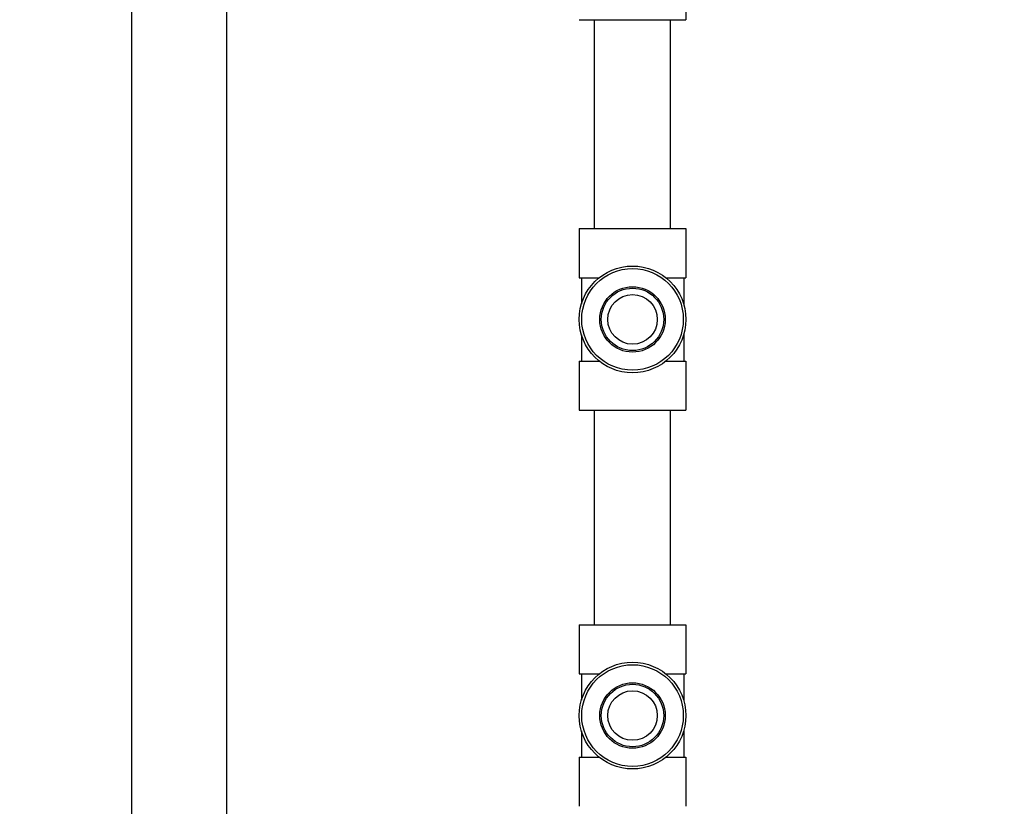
# Model space of a CAD drawing. Header units: inches. Extents: x 24 to 1128, y -69 to 748.
# Tile 47 of 256: x 130 to 141, y 219 to 228. Entities that reach past the tile are written whole.
import ezdxf

# ---------------------------------------------------------------- set-up
doc = ezdxf.new("R2010")
doc.units = ezdxf.units.IN
doc.header["$LTSCALE"] = 32
doc.header["$MEASUREMENT"] = 0
doc.layers.add('Dimension (ANSI)', color=7, linetype='Continuous', lineweight=25)
doc.layers.add('Visible (ANSI)', color=7, linetype='Continuous', lineweight=30)
doc.styles.add('Note Text (ANSI)', font='tahoma.ttf')
doc.dimstyles.new('SB Fraction-16 (ANSI)', dxfattribs={"dimscale": 32, "dimtxt": 0.125, "dimasz": 0.098425, "dimexe": 0.125, "dimexo": 0.0625, "dimgap": 0.031496, "dimtad": 0, "dimtih": 1, "dimtoh": 1, "dimdec": 4, "dimrnd": 1e-08, "dimzin": 0, "dimdsep": 46, "dimlunit": 5, "dimtxsty": 'Note Text (ANSI)', "dimcen": 0.09, "dimdle": 0.393701, "dimclrd": 256, "dimclre": 256, "dimclrt": 256, "dimadec": 0, "dimazin": 3, "dimtfac": 0.96, "dimtofl": 0, "dimtmove": 0, "dimatfit": 3, "dimfxl": 1, "dimfrac": 2, "dimtolj": 1, "dimtzin": 12, "dimlwd": -1, "dimlwe": -1, "dimarcsym": 0})

# ---------------------------------------------------------------- blocks, each defined once
blk = doc.blocks.new('*D15')
at = {"layer": 'Defpoints', "color": 0, "transparency": 16777216}
for p in [(162.29, 468.984), (60.65, 162.272), (120.165, 162.272)]:
    blk.add_point(p, dxfattribs=at)
at = {"layer": 'Dimension (ANSI)', "transparency": 16777216}
for p, q in [((160.29, 468.984), (56.65, 468.984)), ((60.65, 465.834), (60.65, 319.161)), ((60.65, 165.422), (60.65, 312.095)), ((118.165, 162.272), (56.65, 162.272))]:
    blk.add_line(p, q, dxfattribs=at)
for points in [[(60.125, 465.834), (61.175, 465.834), (60.65, 468.984)], [(60.125, 165.422), (61.175, 165.422), (60.65, 162.272)]]:
    blk.add_solid(points, dxfattribs=at)
at = {"layer": 'Dimension (ANSI)', "transparency": 16777216, "insert": (48.447, 318.153), "char_height": 4, "attachment_point": 1, "style": 'Note Text (ANSI)'}
blk.add_mtext('\\A1;306 11/16', dxfattribs=at)

msp = doc.modelspace()

# ---------------------------------------------------------------- linework, layer by layer
at = {"layer": 'Visible (ANSI)'}
for p, q in [((131.46111, 232.7142), (131.46111, 217.52808)), ((132.51111, 232.7142), (132.51111, 217.52808)), ((137.57461, 228.17545), (137.57461, 227.8317)), ((136.39761, 227.8317), (137.57461, 227.8317)), ((136.56611, 225.5292), (136.56611, 227.8317)), ((137.40611, 225.5292), (137.40611, 227.8317)), ((136.39761, 225.5292), (137.57461, 225.5292)), ((136.39761, 225.5292), (136.39761, 224.9882)), ((137.57461, 225.5292), (137.57461, 224.9882)), ((136.39761, 224.9882), (136.6178, 224.9882)), ((136.42236, 224.9882), (136.42236, 224.69807)), ((137.35442, 224.9882), (137.57461, 224.9882)), ((137.54986, 224.9882), (137.54986, 224.69807)), ((136.42236, 224.36033), (136.42236, 224.0702)), ((137.54986, 224.36033), (137.54986, 224.0702)), ((136.39761, 224.0702), (136.6178, 224.0702)), ((136.39761, 224.0702), (136.39761, 223.5292)), ((137.35442, 224.0702), (137.57461, 224.0702)), ((137.57461, 224.0702), (137.57461, 223.5292)), ((136.39761, 223.5292), (137.57461, 223.5292)), ((136.56611, 221.1642), (136.56611, 223.5292)), ((137.40611, 221.1642), (137.40611, 223.5292)), ((136.39761, 221.1642), (137.57461, 221.1642)), ((136.39761, 221.1642), (136.39761, 220.6232)), ((137.57461, 221.1642), (137.57461, 220.6232)), ((136.39761, 220.6232), (136.6178, 220.6232)), ((136.42236, 220.6232), (136.42236, 220.33307)), ((137.35442, 220.6232), (137.57461, 220.6232)), ((137.54986, 220.6232), (137.54986, 220.33307)), ((136.42236, 219.99533), (136.42236, 219.7052)), ((137.54986, 219.99533), (137.54986, 219.7052)), ((136.39761, 219.7052), (136.6178, 219.7052)), ((136.39761, 219.7052), (136.39761, 219.1642)), ((137.35442, 219.7052), (137.57461, 219.7052)), ((137.57461, 219.7052), (137.57461, 219.1642))]:
    msp.add_line(p, q, dxfattribs=at)
for centre, radius in [((136.98611, 224.5292), 0.5885), ((136.98611, 224.5292), 0.56), ((136.98611, 224.5292), 0.36065), ((136.98611, 224.5292), 0.34397), ((136.98611, 224.5292), 0.273), ((136.98611, 220.1642), 0.5885), ((136.98611, 220.1642), 0.56), ((136.98611, 220.1642), 0.36065), ((136.98611, 220.1642), 0.34397), ((136.98611, 220.1642), 0.273)]:
    msp.add_circle(centre, radius, dxfattribs=at)

# ---------------------------------------------------------------- dimensions: what is measured, and where the dimension line sits
at = {"layer": 'Dimension (ANSI)'}
dim = msp.add_linear_dim(base=(60.64998, 162.27197), p1=(162.29037, 468.98367), p2=(120.16537, 162.27197), angle=270, dimstyle='SB Fraction-16 (ANSI)', override={"dimgap": 0.031496, "dimdec": 4, "dimtol": 0, "dimlim": 0, "dimtp": 0, "dimtm": 0, "dimtdec": 2, "dimatfit": 1}, dxfattribs=at)
dim.commit()
dim.dimension.update_dxf_attribs({"geometry": '*D15', "text_midpoint": (60.64998, 315.62782), "dimtype": 160})

doc.saveas('drawing.dxf')
